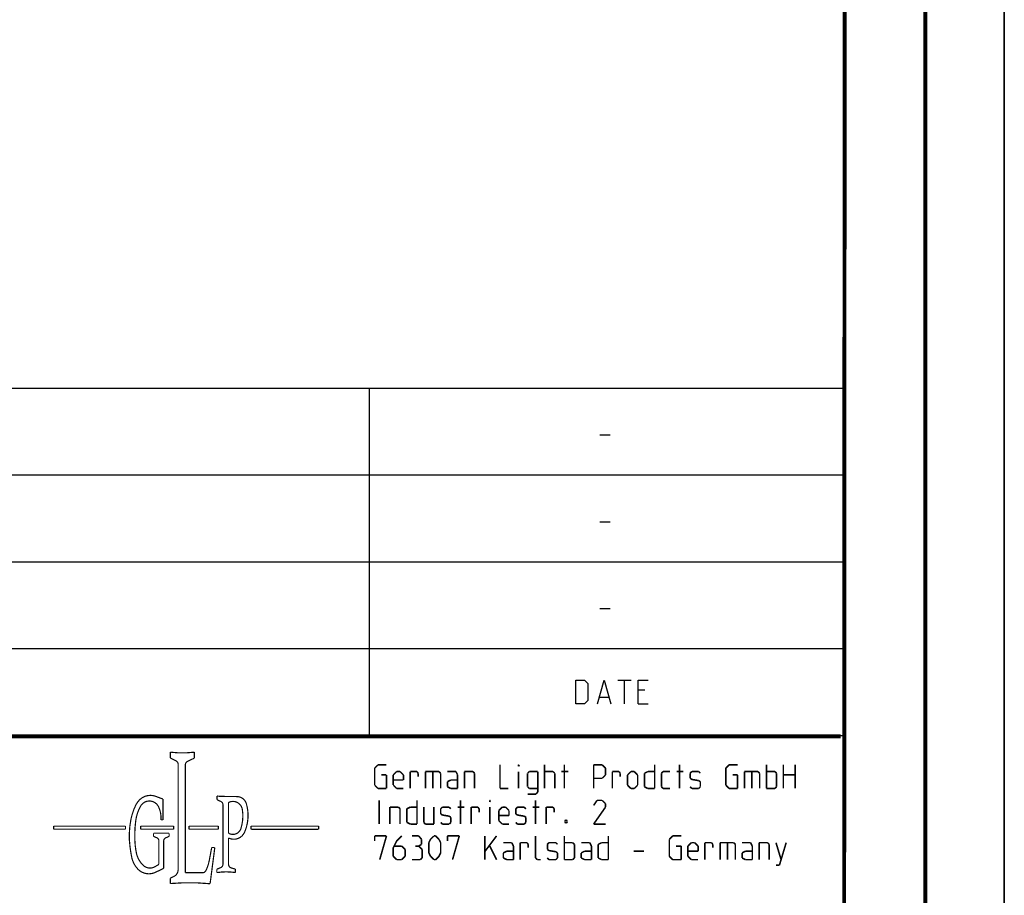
# Model space of a CAD drawing. Header units: inches. Extents: x 0 to 420, y 0 to 297.
# Tile 54 of 90: x 358 to 420, y 49 to 105. Entities that reach past the tile are written whole.
import ezdxf

# ---------------------------------------------------------------- set-up
doc = ezdxf.new("R2010")
doc.units = ezdxf.units.IN
doc.header["$LTSCALE"] = 23.1
doc.header["$MEASUREMENT"] = 0
doc.layers.get('0').update_dxf_attribs({"linetype": 'CONTINUOUS'})

msp = doc.modelspace()

# ---------------------------------------------------------------- linework, layer by layer
at = {"color": 7, "linetype": 'Continuous'}
for p, q in [((420, 297), (420, 0)), ((420, 0), (420, 297)), ((410, 286.9999), (409.829617, 10.108701)), ((246.86806, 59.505777), (409.628005, 59.494154))]:
    msp.add_line(p, q, dxfattribs=at)
at = {"color": 2, "linetype": 'Continuous'}
for p, q in [((246.849663, 81.494826), (409.809663, 81.494826)), ((379.809663, 81.494826), (379.809663, 59.534826)), ((409.809663, 81.494826), (409.809663, 10.124826)), ((394.416812, 78.53554), (395.059655, 78.53554)), ((246.849663, 76.004826), (409.809663, 76.004826)), ((394.416812, 73.045541), (395.059655, 73.045541)), ((246.849663, 70.514826), (409.809663, 70.514826)), ((394.416812, 67.555542), (395.059655, 67.555542)), ((246.849663, 65.024826), (409.809663, 65.024826)), ((392.898951, 63.029827), (393.434667, 63.029827)), ((392.898951, 61.529828), (392.898951, 63.029827)), ((393.434667, 63.029827), (393.648948, 62.81554)), ((394.256082, 61.529828), (394.684669, 63.029827)), ((394.684669, 63.029827), (395.113231, 61.529828)), ((395.541819, 63.029827), (396.398943, 63.029827)), ((395.970381, 61.529828), (395.970381, 63.029827)), ((396.827531, 63.029827), (397.470374, 63.029827)), ((396.827531, 61.529828), (396.827531, 63.029827)), ((393.648948, 62.81554), (393.648948, 61.744109)), ((397.256093, 62.386971), (396.827531, 62.386971)), ((393.648948, 61.744109), (393.434667, 61.529828)), ((394.398944, 61.958396), (394.970369, 61.958396)), ((393.434667, 61.529828), (392.898951, 61.529828)), ((396.827531, 61.529828), (397.470374, 61.529828)), ((246.849663, 59.534826), (409.809663, 59.534826))]:
    msp.add_line(p, q, dxfattribs=at)
at = {"color": 7, "linetype": 'Continuous', "const_width": 0.25}
for points in [[(415, 5), (415, 292)], [(410, 287), (409.846805, 9.92341)], [(246.859684, 59.510971), (409.652063, 59.467012)]]:
    msp.add_lwpolyline(points, dxfattribs=at)
at = {"color": 2, "linetype": 'Continuous'}
for points, const_width in [([(367.237921, 58.472597), (367.237921, 58.099028)], 0.075), ([(367.237921, 58.099028), (367.59575, 57.924591)], 0.075), ([(368.761865, 58.099028), (368.323166, 57.88517)], 0.075), ([(368.761865, 58.472597), (368.761865, 58.099028)], 0.075), ([(367.731394, 57.707619), (367.731394, 51.042062)], 0.075), ([(368.187549, 57.668188), (368.187553, 50.848098)], 0.075), ([(380.1636, 57.46054), (380.377881, 57.674827)], 0.1), ([(380.1636, 56.389109), (380.1636, 57.46054)], 0.1), ([(380.377881, 57.674827), (380.913596, 57.674827)], 0.1), ([(388.092151, 57.674827), (388.092151, 56.174828)], 0.1), ([(389.270735, 57.674827), (389.306444, 57.674827)], 0.1), ([(389.270735, 57.56768), (389.270735, 57.674827)], 0.1), ([(389.306444, 57.674827), (389.270735, 57.56768)], 0.1), ([(390.91359, 56.174828), (390.91359, 57.674827)], 0.1), ([(392.163593, 56.174828), (392.163593, 57.674827)], 0.1), ([(394.020729, 57.674827), (394.556444, 57.674827)], 0.1), ([(394.020729, 56.174828), (394.020729, 57.674827)], 0.1), ([(394.556444, 57.674827), (394.770725, 57.46054)], 0.1), ([(394.770725, 57.46054), (394.770725, 57.031971)], 0.1), ([(397.877889, 57.674827), (397.877889, 56.174828)], 0.1), ([(399.449301, 56.174828), (399.449301, 57.674827)], 0.1), ([(402.377867, 57.46054), (402.592174, 57.674827)], 0.1), ([(402.377867, 56.389109), (402.377867, 57.46054)], 0.1), ([(402.592174, 57.674827), (403.127889, 57.674827)], 0.1), ([(404.949316, 56.174828), (404.949316, 57.674827)], 0.1), ([(406.020747, 56.174828), (406.020747, 57.674827)], 0.1), ([(406.770743, 57.674827), (406.770743, 56.174828)], 0.1), ([(380.592162, 57.031971), (380.913596, 57.031971)], 0.1), ([(380.913596, 57.031971), (380.913596, 56.174828)], 0.1), ([(381.342158, 57.031971), (381.556439, 57.246252)], 0.1), ([(381.342158, 56.389109), (381.342158, 57.031971)], 0.1), ([(381.985027, 56.710537), (381.342158, 56.710537)], 0.1), ([(381.556439, 57.246252), (381.770746, 57.246252)], 0.1), ([(381.770746, 57.246252), (381.985027, 57.031971)], 0.1), ([(381.985027, 57.031971), (381.985027, 56.710537)], 0.1), ([(382.413589, 57.246252), (382.842151, 57.246252)], 0.1), ([(382.413589, 56.174828), (382.413589, 57.246252)], 0.1), ([(382.842151, 57.246252), (382.913595, 57.139112)], 0.1), ([(382.913595, 57.139112), (382.913595, 56.924824)], 0.1), ([(383.377866, 57.246252), (384.235016, 57.246252)], 0.1), ([(383.377866, 56.174828), (383.377866, 57.246252)], 0.1), ([(383.842163, 57.246252), (383.842163, 56.174828)], 0.1), ([(384.235016, 57.246252), (384.342169, 57.139112)], 0.1), ([(384.342169, 57.139112), (384.342169, 56.174828)], 0.1), ([(385.306447, 57.246252), (384.770731, 57.246252)], 0.1), ([(384.770731, 56.603396), (384.985012, 56.710537)], 0.1), ([(384.985012, 56.710537), (385.4136, 56.710537)], 0.1), ([(385.4136, 57.031971), (385.306447, 57.246252)], 0.1), ([(385.4136, 56.174828), (385.4136, 57.031971)], 0.1), ([(385.842162, 57.246252), (386.377877, 57.246252)], 0.1), ([(385.842162, 56.174828), (385.842162, 57.246252)], 0.1), ([(386.377877, 57.246252), (386.485031, 57.139112)], 0.1), ([(386.485031, 57.139112), (386.485031, 56.174828)], 0.1), ([(389.270735, 56.174828), (389.270735, 57.246252)], 0.1), ([(389.949313, 57.246252), (389.842159, 57.139112)], 0.1), ([(389.842159, 57.139112), (389.842159, 56.281968)], 0.1), ([(390.485028, 57.246252), (389.949313, 57.246252)], 0.1), ([(390.485028, 55.96054), (390.485028, 57.246252)], 0.1), ([(390.91359, 57.246252), (391.449305, 57.246252)], 0.1), ([(391.449305, 57.246252), (391.556459, 57.139112)], 0.1), ([(391.556459, 57.139112), (391.556459, 56.174828)], 0.1), ([(391.985021, 57.246252), (392.413583, 57.246252)], 0.1), ([(394.556444, 56.817684), (394.020729, 56.817684)], 0.1), ([(394.770725, 57.031971), (394.556444, 56.817684)], 0.1), ([(395.199313, 57.246252), (395.627875, 57.246252)], 0.1), ([(395.199313, 56.174828), (395.199313, 57.246252)], 0.1), ([(395.627875, 57.246252), (395.699319, 57.139112)], 0.1), ([(395.699319, 57.139112), (395.699319, 56.924824)], 0.1), ([(396.16359, 57.031971), (396.377871, 57.246252)], 0.1), ([(396.16359, 56.389109), (396.16359, 57.031971)], 0.1), ([(396.377871, 57.246252), (396.592152, 57.246252)], 0.1), ([(396.592152, 57.246252), (396.806459, 57.031971)], 0.1), ([(396.806459, 57.031971), (396.806459, 56.389109)], 0.1), ([(397.235021, 57.139112), (397.449302, 57.246252)], 0.1), ([(397.235021, 56.281968), (397.235021, 57.139112)], 0.1), ([(397.449302, 57.246252), (397.877889, 57.246252)], 0.1), ([(398.306451, 57.139112), (398.413605, 57.246252)], 0.1), ([(398.306451, 56.281968), (398.306451, 57.139112)], 0.1), ([(398.413605, 57.246252), (398.842167, 57.246252)], 0.1), ([(399.270729, 57.246252), (399.699316, 57.246252)], 0.1), ([(400.127878, 57.139112), (400.235032, 57.246252)], 0.1), ([(400.127878, 56.817684), (400.127878, 57.139112)], 0.1), ([(400.235032, 56.746252), (400.127878, 56.817684)], 0.1), ([(400.235032, 57.246252), (400.663594, 57.246252)], 0.1), ([(400.663594, 56.674828), (400.235032, 56.746252)], 0.1), ([(400.663594, 57.246252), (400.770747, 57.139112)], 0.1), ([(400.770747, 56.603396), (400.663594, 56.674828)], 0.1), ([(402.806455, 57.031971), (403.127889, 57.031971)], 0.1), ([(403.127889, 57.031971), (403.127889, 56.174828)], 0.1), ([(403.556451, 57.246252), (404.413601, 57.246252)], 0.1), ([(403.556451, 56.174828), (403.556451, 57.246252)], 0.1), ([(404.020723, 57.246252), (404.020723, 56.174828)], 0.1), ([(404.413601, 57.246252), (404.520729, 57.139112)], 0.1), ([(404.520729, 57.139112), (404.520729, 56.174828)], 0.1), ([(404.949316, 57.246252), (405.485032, 57.246252)], 0.1), ([(405.485032, 57.246252), (405.592159, 57.139112)], 0.1), ([(405.592159, 57.139112), (405.592159, 56.281968)], 0.1), ([(406.020747, 57.031971), (406.770743, 57.031971)], 0.1), ([(380.377881, 56.174828), (380.1636, 56.389109)], 0.1), ([(380.913596, 56.174828), (380.377881, 56.174828)], 0.1), ([(381.556439, 56.174828), (381.342158, 56.389109)], 0.1), ([(381.985027, 56.174828), (381.556439, 56.174828)], 0.1), ([(384.770731, 56.281968), (384.770731, 56.603396)], 0.1), ([(384.985012, 56.174828), (384.770731, 56.281968)], 0.1), ([(385.4136, 56.174828), (384.985012, 56.174828)], 0.1), ([(388.092151, 56.174828), (388.627866, 56.174828)], 0.1), ([(389.842159, 56.281968), (389.949313, 56.174828)], 0.1), ([(389.949313, 56.174828), (390.485028, 56.174828)], 0.1), ([(396.377871, 56.174828), (396.16359, 56.389109)], 0.1), ([(396.592152, 56.174828), (396.377871, 56.174828)], 0.1), ([(396.806459, 56.389109), (396.592152, 56.174828)], 0.1), ([(397.449302, 56.174828), (397.235021, 56.281968)], 0.1), ([(397.877889, 56.174828), (397.449302, 56.174828)], 0.1), ([(398.413605, 56.174828), (398.306451, 56.281968)], 0.1), ([(398.842167, 56.174828), (398.413605, 56.174828)], 0.1), ([(400.127878, 56.281968), (400.235032, 56.174828)], 0.1), ([(400.235032, 56.174828), (400.663594, 56.174828)], 0.1), ([(400.663594, 56.174828), (400.770747, 56.281968)], 0.1), ([(400.770747, 56.281968), (400.770747, 56.603396)], 0.1), ([(402.592174, 56.174828), (402.377867, 56.389109)], 0.1), ([(403.127889, 56.174828), (402.592174, 56.174828)], 0.1), ([(405.485032, 56.174828), (404.949316, 56.174828)], 0.1), ([(405.592159, 56.281968), (405.485032, 56.174828)], 0.1), ([(366.774285, 55.505554), (366.311446, 55.677649)], 0.075), ([(366.774285, 55.505554), (366.774285, 54.188732)], 0.075), ([(370.194366, 55.698868), (370.194366, 55.459519)], 0.075), ([(370.194366, 55.459519), (370.423529, 55.358106)], 0.075), ([(370.494139, 55.675187), (371.453324, 55.663141)], 0.075), ([(380.449299, 53.924826), (380.449299, 55.424825)], 0.1), ([(382.842151, 55.424825), (382.842151, 53.924826)], 0.1), ([(385.592172, 53.924826), (385.592172, 55.424825)], 0.1), ([(387.449308, 55.424825), (387.485017, 55.424825)], 0.1), ([(387.449308, 55.317685), (387.449308, 55.424825)], 0.1), ([(387.485017, 55.424825), (387.449308, 55.317685)], 0.1), ([(389.842159, 55.817684), (390.377875, 55.817684)], 0.1), ([(390.342166, 53.924826), (390.342166, 55.424825)], 0.1), ([(390.377875, 55.817684), (390.485028, 55.96054)], 0.1), ([(394.23501, 55.424825), (394.020729, 55.103397)], 0.1), ([(394.556444, 55.424825), (394.23501, 55.424825)], 0.1), ([(394.770725, 55.210538), (394.556444, 55.424825)], 0.1), ([(370.567235, 55.137368), (370.567235, 51.38927)], 0.075), ([(370.92224, 55.244985), (370.92224, 53.388969)], 0.075), ([(381.127877, 54.996257), (381.663593, 54.996257)], 0.1), ([(381.127877, 53.924826), (381.127877, 54.996257)], 0.1), ([(381.663593, 54.996257), (381.770746, 54.88911)], 0.1), ([(381.770746, 54.88911), (381.770746, 53.924826)], 0.1), ([(382.199308, 54.88911), (382.413589, 54.996257)], 0.1), ([(382.199308, 54.031967), (382.199308, 54.88911)], 0.1), ([(382.413589, 54.996257), (382.842151, 54.996257)], 0.1), ([(383.270739, 54.996257), (383.270739, 54.031967)], 0.1), ([(383.913582, 53.924826), (383.913582, 54.996257)], 0.1), ([(384.342169, 54.88911), (384.449297, 54.996257)], 0.1), ([(384.342169, 54.567682), (384.342169, 54.88911)], 0.1), ([(384.449297, 54.996257), (384.877885, 54.996257)], 0.1), ([(384.877885, 54.996257), (384.985012, 54.88911)], 0.1), ([(385.4136, 54.996257), (385.842162, 54.996257)], 0.1), ([(386.270724, 54.996257), (386.699312, 54.996257)], 0.1), ([(386.270724, 53.924826), (386.270724, 54.996257)], 0.1), ([(386.699312, 54.996257), (386.77073, 54.88911)], 0.1), ([(386.77073, 54.88911), (386.77073, 54.674829)], 0.1), ([(387.449308, 53.924826), (387.449308, 54.996257)], 0.1), ([(388.020732, 54.781969), (388.235013, 54.996257)], 0.1), ([(388.020732, 54.139113), (388.020732, 54.781969)], 0.1), ([(388.235013, 54.996257), (388.449294, 54.996257)], 0.1), ([(388.449294, 54.996257), (388.663601, 54.781969)], 0.1), ([(388.663601, 54.781969), (388.663601, 54.460541)], 0.1), ([(389.092163, 54.88911), (389.199316, 54.996257)], 0.1), ([(389.092163, 54.567682), (389.092163, 54.88911)], 0.1), ([(389.199316, 54.996257), (389.627878, 54.996257)], 0.1), ([(389.627878, 54.996257), (389.735032, 54.88911)], 0.1), ([(390.163594, 54.996257), (390.592156, 54.996257)], 0.1), ([(391.020743, 54.996257), (391.449305, 54.996257)], 0.1), ([(391.020743, 53.924826), (391.020743, 54.996257)], 0.1), ([(391.449305, 54.996257), (391.520724, 54.88911)], 0.1), ([(391.520724, 54.88911), (391.520724, 54.674829)], 0.1), ([(394.020729, 53.924826), (394.770725, 54.996257)], 0.1), ([(394.770725, 54.996257), (394.770725, 55.210538)], 0.1), ([(366.774285, 54.188732), (366.647935, 54.188732)], 0.075), ([(384.449297, 54.496257), (384.342169, 54.567682)], 0.1), ([(384.877885, 54.424826), (384.449297, 54.496257)], 0.1), ([(384.985012, 54.353394), (384.877885, 54.424826)], 0.1), ([(384.985012, 54.031967), (384.985012, 54.353394)], 0.1), ([(388.663601, 54.460541), (388.020732, 54.460541)], 0.1), ([(389.199316, 54.496257), (389.092163, 54.567682)], 0.1), ([(389.627878, 54.424826), (389.199316, 54.496257)], 0.1), ([(389.735032, 54.353394), (389.627878, 54.424826)], 0.1), ([(389.735032, 54.031967), (389.735032, 54.353394)], 0.1), ([(392.199302, 54.103398), (392.235011, 54.174823)], 0.1), ([(392.235011, 54.174823), (392.306455, 54.174823)], 0.1), ([(392.306455, 54.174823), (392.342164, 54.103398)], 0.1), ([(364.401307, 53.793196), (359.855136, 53.793196)], 0.075), ([(359.855136, 53.793196), (359.855136, 53.599737)], 0.075), ([(359.855136, 53.599737), (364.401307, 53.599737)], 0.075), ([(364.401307, 53.599737), (364.401307, 53.793196)], 0.075), ([(367.447723, 53.793196), (365.366165, 53.793196)], 0.075), ([(365.366165, 53.793196), (365.366165, 53.599737)], 0.075), ([(365.366165, 53.599737), (367.447723, 53.599737)], 0.075), ([(367.447723, 53.599737), (367.447723, 53.793196)], 0.075), ([(368.421634, 53.793196), (370.27386, 53.793196)], 0.075), ([(368.421634, 53.599737), (368.421634, 53.793196)], 0.075), ([(370.27386, 53.599737), (368.421634, 53.599737)], 0.075), ([(370.27386, 53.793196), (370.27386, 53.599737)], 0.075), ([(376.619608, 53.793196), (372.342068, 53.793196)], 0.075), ([(372.342068, 53.793196), (372.342068, 53.599737)], 0.075), ([(372.366804, 53.588304), (376.593405, 53.597337)], 0.075), ([(376.619608, 53.599737), (376.619608, 53.793196)], 0.075), ([(382.413589, 53.924826), (382.199308, 54.031967)], 0.1), ([(382.842151, 53.924826), (382.413589, 53.924826)], 0.1), ([(383.270739, 54.031967), (383.377866, 53.924826)], 0.1), ([(383.377866, 53.924826), (383.913582, 53.924826)], 0.1), ([(384.342169, 54.031967), (384.449297, 53.924826)], 0.1), ([(384.449297, 53.924826), (384.877885, 53.924826)], 0.1), ([(384.877885, 53.924826), (384.985012, 54.031967)], 0.1), ([(388.235013, 53.924826), (388.020732, 54.139113)], 0.1), ([(388.663601, 53.924826), (388.235013, 53.924826)], 0.1), ([(389.092163, 54.031967), (389.199316, 53.924826)], 0.1), ([(389.199316, 53.924826), (389.627878, 53.924826)], 0.1), ([(389.627878, 53.924826), (389.735032, 54.031967)], 0.1), ([(392.199302, 54.067682), (392.199302, 54.103398)], 0.1), ([(392.235011, 53.996257), (392.199302, 54.067682)], 0.1), ([(392.306455, 53.996257), (392.235011, 53.996257)], 0.1), ([(392.342164, 54.067682), (392.306455, 53.996257)], 0.1), ([(392.342164, 54.103398), (392.342164, 54.067682)], 0.1), ([(394.770725, 53.924826), (394.020729, 53.924826)], 0.1), ([(366.177178, 53.348606), (367.161107, 53.348606)], 0.075), ([(366.177178, 53.348606), (366.177178, 53.149426)], 0.075), ([(366.177178, 53.149426), (366.400185, 53.04951)], 0.075), ([(367.161107, 53.149426), (366.93571, 53.048448)], 0.075), ([(367.161107, 53.348606), (367.161107, 53.149426)], 0.075), ([(370.92224, 53.047072), (370.92224, 51.379807)], 0.075), ([(380.1636, 53.174823), (380.913596, 53.174823)], 0.1), ([(380.1636, 52.853395), (380.1636, 53.174823)], 0.1), ([(380.913596, 53.174823), (380.485009, 51.674824)], 0.1), ([(381.877874, 53.174823), (381.556439, 52.853395)], 0.1), ([(382.949304, 53.174823), (382.520742, 53.174823)], 0.1), ([(383.127876, 52.960542), (382.949304, 53.174823)], 0.1), ([(383.127876, 52.639114), (383.127876, 52.960542)], 0.1), ([(383.592173, 52.746255), (383.699301, 52.960542)], 0.1), ([(383.699301, 52.960542), (383.913582, 53.174823)], 0.1), ([(383.913582, 53.174823), (384.020735, 53.174823)], 0.1), ([(384.020735, 53.174823), (384.235016, 52.960542)], 0.1), ([(384.235016, 52.960542), (384.342169, 52.746255)], 0.1), ([(384.770731, 53.174823), (385.520728, 53.174823)], 0.1), ([(384.770731, 52.853395), (384.770731, 53.174823)], 0.1), ([(385.520728, 53.174823), (385.092166, 51.674824)], 0.1), ([(387.127874, 51.674824), (387.127874, 53.174823)], 0.1), ([(387.127874, 52.174824), (387.87787, 53.174823)], 0.1), ([(390.342166, 51.781971), (390.342166, 53.174823)], 0.1), ([(392.163593, 51.674824), (392.163593, 53.174823)], 0.1), ([(394.949297, 53.174823), (394.949297, 51.674824)], 0.1), ([(398.806458, 52.960542), (399.020739, 53.174823)], 0.1), ([(398.806458, 51.889112), (398.806458, 52.960542)], 0.1), ([(399.020739, 53.174823), (399.556454, 53.174823)], 0.1), ([(366.514344, 51.374521), (366.514344, 52.873263)], 0.075), ([(366.821551, 51.123173), (366.821551, 52.8722)], 0.075), ([(369.704635, 51.63818), (369.854473, 52.439826)], 0.075), ([(370.052157, 52.439826), (369.753567, 50.150615)], 0.075), ([(369.854473, 52.439826), (370.052157, 52.439826)], 0.075), ([(381.556439, 52.853395), (381.342158, 52.424827)], 0.1), ([(381.342158, 52.424827), (381.342158, 51.889112)], 0.1), ([(381.877874, 52.531967), (381.413602, 52.531967)], 0.1), ([(382.092155, 52.31768), (381.877874, 52.531967)], 0.1), ([(382.092155, 51.889112), (382.092155, 52.31768)], 0.1), ([(382.949304, 52.531967), (382.735023, 52.531967)], 0.1), ([(382.949304, 52.531967), (383.127876, 52.639114)], 0.1), ([(383.163585, 52.31768), (382.949304, 52.531967)], 0.1), ([(383.163585, 51.781971), (383.163585, 52.31768)], 0.1), ([(383.592173, 52.103399), (383.592173, 52.746255)], 0.1), ([(384.342169, 52.746255), (384.342169, 52.103399)], 0.1), ([(387.449308, 52.531967), (387.87787, 51.674824)], 0.1), ([(388.842173, 52.746255), (388.306458, 52.746255)], 0.1), ([(388.949301, 52.531967), (388.842173, 52.746255)], 0.1), ([(388.949301, 51.674824), (388.949301, 52.531967)], 0.1), ([(389.377888, 52.746255), (389.80645, 52.746255)], 0.1), ([(389.377888, 51.674824), (389.377888, 52.746255)], 0.1), ([(389.80645, 52.746255), (389.877869, 52.639114)], 0.1), ([(389.877869, 52.639114), (389.877869, 52.424827)], 0.1), ([(391.092162, 52.639114), (391.199315, 52.746255)], 0.1), ([(391.092162, 52.31768), (391.092162, 52.639114)], 0.1), ([(391.199315, 52.246255), (391.092162, 52.31768)], 0.1), ([(391.199315, 52.746255), (391.627877, 52.746255)], 0.1), ([(391.627877, 52.746255), (391.735031, 52.639114)], 0.1), ([(392.163593, 52.746255), (392.699308, 52.746255)], 0.1), ([(392.699308, 52.746255), (392.806461, 52.639114)], 0.1), ([(392.806461, 52.639114), (392.806461, 51.781971)], 0.1), ([(393.770739, 52.746255), (393.235023, 52.746255)], 0.1), ([(393.877866, 52.531967), (393.770739, 52.746255)], 0.1), ([(393.877866, 51.674824), (393.877866, 52.531967)], 0.1), ([(394.306454, 52.639114), (394.520735, 52.746255)], 0.1), ([(394.306454, 51.781971), (394.306454, 52.639114)], 0.1), ([(394.520735, 52.746255), (394.949297, 52.746255)], 0.1), ([(399.23502, 52.531967), (399.556454, 52.531967)], 0.1), ([(399.556454, 52.531967), (399.556454, 51.674824)], 0.1), ([(399.985016, 52.531967), (400.199297, 52.746255)], 0.1), ([(399.985016, 51.889112), (399.985016, 52.531967)], 0.1), ([(400.199297, 52.746255), (400.413604, 52.746255)], 0.1), ([(400.413604, 52.746255), (400.627885, 52.531967)], 0.1), ([(400.627885, 52.531967), (400.627885, 52.21054)], 0.1), ([(401.056447, 52.746255), (401.485009, 52.746255)], 0.1), ([(401.056447, 51.674824), (401.056447, 52.746255)], 0.1), ([(401.485009, 52.746255), (401.556453, 52.639114)], 0.1), ([(401.556453, 52.639114), (401.556453, 52.424827)], 0.1), ([(402.020724, 52.746255), (402.877874, 52.746255)], 0.1), ([(402.020724, 51.674824), (402.020724, 52.746255)], 0.1), ([(402.485021, 52.746255), (402.485021, 51.674824)], 0.1), ([(402.877874, 52.746255), (402.985027, 52.639114)], 0.1), ([(402.985027, 52.639114), (402.985027, 51.674824)], 0.1), ([(403.949304, 52.746255), (403.413589, 52.746255)], 0.1), ([(404.056458, 52.531967), (403.949304, 52.746255)], 0.1), ([(404.056458, 51.674824), (404.056458, 52.531967)], 0.1), ([(404.48502, 52.746255), (405.020735, 52.746255)], 0.1), ([(404.48502, 51.674824), (404.48502, 52.746255)], 0.1), ([(405.020735, 52.746255), (405.127888, 52.639114)], 0.1), ([(405.127888, 52.639114), (405.127888, 51.674824)], 0.1), ([(405.55645, 52.746255), (405.877885, 51.674824)], 0.1), ([(405.770731, 51.317681), (406.199319, 52.746255)], 0.1), ([(381.342158, 51.889112), (381.556439, 51.674824)], 0.1), ([(381.556439, 51.674824), (381.877874, 51.674824)], 0.1), ([(381.877874, 51.674824), (382.092155, 51.889112)], 0.1), ([(382.520742, 51.674824), (383.056458, 51.674824)], 0.1), ([(383.056458, 51.674824), (383.163585, 51.781971)], 0.1), ([(383.699301, 51.889112), (383.592173, 52.103399)], 0.1), ([(383.913582, 51.674824), (383.699301, 51.889112)], 0.1), ([(384.020735, 51.674824), (383.913582, 51.674824)], 0.1), ([(384.235016, 51.889112), (384.020735, 51.674824)], 0.1), ([(384.342169, 52.103399), (384.235016, 51.889112)], 0.1), ([(388.306458, 52.103399), (388.520739, 52.21054)], 0.1), ([(388.306458, 51.781971), (388.306458, 52.103399)], 0.1), ([(388.520739, 51.674824), (388.306458, 51.781971)], 0.1), ([(388.520739, 52.21054), (388.949301, 52.21054)], 0.1), ([(388.949301, 51.674824), (388.520739, 51.674824)], 0.1), ([(390.449319, 51.674824), (390.342166, 51.781971)], 0.1), ([(390.6636, 51.674824), (390.449319, 51.674824)], 0.1), ([(391.092162, 51.781971), (391.199315, 51.674824)], 0.1), ([(391.627877, 52.174824), (391.199315, 52.246255)], 0.1), ([(391.199315, 51.674824), (391.627877, 51.674824)], 0.1), ([(391.735031, 52.103399), (391.627877, 52.174824)], 0.1), ([(391.627877, 51.674824), (391.735031, 51.781971)], 0.1), ([(391.735031, 51.781971), (391.735031, 52.103399)], 0.1), ([(392.699308, 51.674824), (392.163593, 51.674824)], 0.1), ([(392.806461, 51.781971), (392.699308, 51.674824)], 0.1), ([(393.235023, 52.103399), (393.449304, 52.21054)], 0.1), ([(393.235023, 51.781971), (393.235023, 52.103399)], 0.1), ([(393.449304, 51.674824), (393.235023, 51.781971)], 0.1), ([(393.449304, 52.21054), (393.877866, 52.21054)], 0.1), ([(393.877866, 51.674824), (393.449304, 51.674824)], 0.1), ([(394.520735, 51.674824), (394.306454, 51.781971)], 0.1), ([(394.949297, 51.674824), (394.520735, 51.674824)], 0.1), ([(396.556443, 52.21054), (397.199312, 52.21054)], 0.1), ([(399.020739, 51.674824), (398.806458, 51.889112)], 0.1), ([(399.556454, 51.674824), (399.020739, 51.674824)], 0.1), ([(400.627885, 52.21054), (399.985016, 52.21054)], 0.1), ([(400.199297, 51.674824), (399.985016, 51.889112)], 0.1), ([(400.627885, 51.674824), (400.199297, 51.674824)], 0.1), ([(403.413589, 52.103399), (403.62787, 52.21054)], 0.1), ([(403.413589, 51.781971), (403.413589, 52.103399)], 0.1), ([(403.62787, 51.674824), (403.413589, 51.781971)], 0.1), ([(403.62787, 52.21054), (404.056458, 52.21054)], 0.1), ([(404.056458, 51.674824), (403.62787, 51.674824)], 0.1), ([(366.514344, 51.374521), (366.272194, 51.231466)], 0.075), ([(366.821551, 51.123173), (366.295658, 50.873274)], 0.075), ([(370.177854, 51.068375), (370.416866, 51.165708)], 0.075), ([(370.177854, 50.854493), (370.177854, 51.068375)], 0.075), ([(371.355001, 51.074748), (371.097884, 51.147531)], 0.075), ([(371.355001, 50.85768), (371.355001, 51.074748)], 0.075), ([(405.55645, 51.317681), (405.770731, 51.317681)], 0.1), ([(367.235096, 50.499005), (367.459141, 50.607588)], 0.075), ([(367.235096, 50.16184), (367.235096, 50.499005)], 0.075), ([(368.187546, 50.848072), (369.27503, 50.848075)], 0.075)]:
    msp.add_lwpolyline(points, dxfattribs=dict(at, const_width=const_width))
at = {"color": 2, "linetype": 'Continuous', "const_width": 0.075}
for points in [[(367.237934, 58.472602, 0.064446), (368.761876, 58.472602)], [(367.731394, 57.707619, 0.2868), (367.595772, 57.924611)], [(368.323168, 57.88519, 0.2868), (368.187546, 57.668198)], [(365.291657, 55.45489, 0.08171), (365.049847, 55.117353)], [(366.31144, 55.677636, 0.293535), (365.291669, 55.454873)], [(370.194361, 55.698859, 0.033168), (370.494149, 55.675172)], [(372.047403, 55.213295, 0.328929), (371.453324, 55.66314)], [(365.049858, 55.117357, 0.064981), (364.747215, 54.230339)], [(365.358425, 55.060831, 0.09716), (365.052108, 54.156943)], [(366.491912, 55.015877, 0.606239), (365.358434, 55.060837)], [(366.647931, 54.188735, 0.12805), (366.4919, 55.015878)], [(370.567235, 55.137368, 0.296819), (370.423529, 55.358118)], [(370.967023, 55.311925, 0.30366), (370.92224, 55.244985)], [(371.793949, 54.846773, 0.485495), (370.96702, 55.311932)], [(371.704478, 53.645647, 0.114893), (371.793934, 54.846778)], [(371.966005, 53.486834, 0.168694), (372.047399, 55.213306)], [(364.747213, 54.230324, 0.085087), (364.694392, 52.425773)], [(365.052116, 54.156944, 0.04631), (364.99795, 52.819382)], [(370.963278, 53.323691, 0.457356), (371.704484, 53.645635)], [(366.514344, 52.873263, 0.295575), (366.400186, 53.049503)], [(366.935709, 53.048441, 0.295575), (366.821551, 52.8722)], [(370.922225, 53.047062, 0.399146), (371.887192, 53.325993)], [(370.92224, 53.388969, 0.288273), (370.963282, 53.3237)], [(371.887211, 53.326011, 0.037146), (371.966016, 53.486839)], [(364.694397, 52.425783, 0.012215), (364.791214, 51.844109)], [(364.99796, 52.819374, 0.037577), (365.089887, 52.100565)], [(364.791201, 51.844117, 0.140123), (365.172219, 51.089918)], [(365.089877, 52.100584, 0.149698), (365.514153, 51.323039)], [(365.172218, 51.08991, 0.32811), (366.295651, 50.873286)], [(365.514147, 51.323022, 0.339107), (366.272186, 51.231446)], [(367.459163, 50.607599, 0.287415), (367.731394, 51.042062)], [(369.493155, 50.986126, 0.064521), (369.704644, 51.638191)], [(370.416879, 51.165696, 0.304979), (370.567235, 51.38927)], [(370.92224, 51.379807, 0.335536), (371.097888, 51.147534)], [(369.275012, 50.848072, 0.289802), (369.493164, 50.986106)], [(371.355013, 50.857682, 0.07893), (370.177861, 50.85449)], [(369.753568, 50.15062, 0.047554), (367.235106, 50.161857)]]:
    msp.add_lwpolyline(points, format="xyb", dxfattribs=at)

doc.saveas('drawing.dxf')
